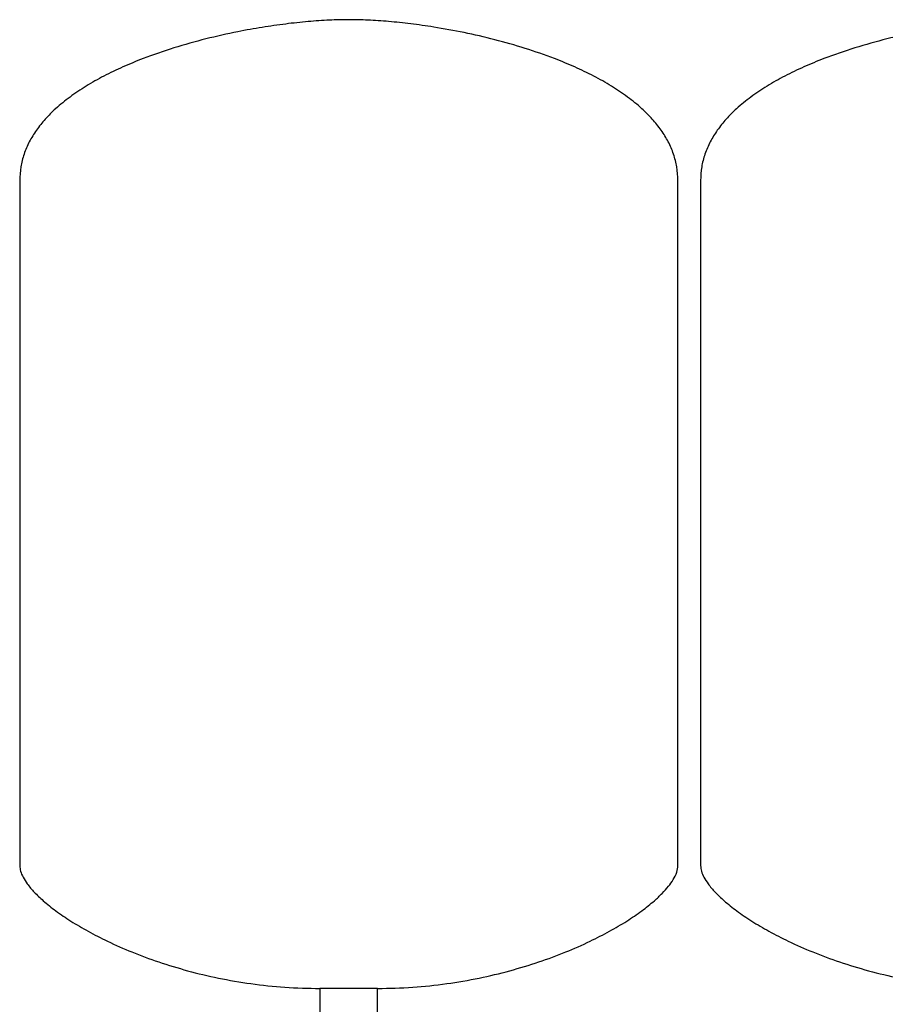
# Model space of a CAD drawing. Header units: millimetres. Extents: x 6 to 1859, y 9 to 889.
# Tile 5 of 8: x 949 to 1331, y 455 to 889. Entities that reach past the tile are written whole.
import ezdxf

# ---------------------------------------------------------------- set-up
doc = ezdxf.new("R2010")
doc.units = ezdxf.units.MM

msp = doc.modelspace()

# ---------------------------------------------------------------- linework, layer by layer
at = {"color": 7, "linetype": 'Continuous', "lineweight": 25}
for p, q in [((949.25, 817.66), (949.25, 515.67)), ((1239.25, 515.67), (1239.25, 817.66)), ((1249.25, 817.66), (1249.25, 515.67)), ((1081.55, 461.52), (1081.55, 447.57)), ((1094.25, 461.52), (1081.55, 461.52)), ((1106.95, 461.52), (1094.25, 461.52)), ((1106.95, 447.57), (1106.95, 461.52))]:
    msp.add_line(p, q, dxfattribs=at)
for points, knots in [([(1094.25, 888.52), (1091.39, 888.48), (1085.42, 888.38), (1076.15, 887.72), (1066.27, 886.66), (1055.95, 885.18), (1044.19, 883.06), (1031.19, 880.14), (1017.21, 876.23), (1005.04, 872.04), (994.77, 867.8), (986.39, 863.78), (978.58, 859.39), (971.45, 854.63), (965.42, 849.74), (960.48, 844.82), (956.56, 839.95), (953.38, 834.79), (951.04, 829.34), (949.53, 823.6), (949.34, 819.65), (949.25, 817.66)], [0, 0, 0, 0, 0.049323, 0.103085, 0.160501, 0.220781, 0.28314, 0.366646, 0.450689, 0.533653, 0.58884, 0.642414, 0.694018, 0.743382, 0.790357, 0.827695, 0.863525, 0.898127, 0.931954, 0.965643, 1, 1, 1, 1]), ([(1239.25, 817.66), (1239.16, 819.65), (1238.97, 823.6), (1237.45, 829.34), (1235.11, 834.79), (1231.94, 839.95), (1228.01, 844.82), (1223.08, 849.74), (1217.05, 854.63), (1209.92, 859.39), (1202.11, 863.78), (1193.73, 867.8), (1183.66, 871.95), (1171.91, 876.02), (1158.58, 879.81), (1145.14, 882.9), (1132.77, 885.16), (1121.68, 886.73), (1112, 887.74), (1102.91, 888.39), (1097.05, 888.48), (1094.25, 888.52)], [0, 0, 0, 0, 0.034357, 0.068046, 0.101873, 0.136475, 0.172305, 0.209643, 0.256618, 0.305982, 0.357586, 0.41116, 0.466347, 0.545506, 0.625712, 0.705568, 0.783603, 0.842654, 0.898903, 0.951599, 1, 1, 1, 1]), ([(1394.25, 888.52), (1391.39, 888.48), (1385.42, 888.38), (1376.15, 887.72), (1366.27, 886.66), (1355.95, 885.18), (1344.19, 883.06), (1331.19, 880.14), (1317.21, 876.23), (1305.04, 872.04), (1294.77, 867.8), (1286.39, 863.78), (1278.58, 859.39), (1271.45, 854.63), (1265.42, 849.74), (1260.48, 844.82), (1256.56, 839.95), (1253.38, 834.79), (1251.04, 829.34), (1249.53, 823.6), (1249.34, 819.65), (1249.25, 817.66)], [0, 0, 0, 0, 0.049323, 0.103085, 0.160501, 0.220781, 0.28314, 0.366646, 0.450689, 0.533653, 0.58884, 0.642414, 0.694018, 0.743382, 0.790357, 0.827695, 0.863525, 0.898127, 0.931954, 0.965643, 1, 1, 1, 1]), ([(949.25, 515.67), (949.34, 514.84), (949.52, 513.04), (950.77, 510.33), (952.77, 507.23), (955.75, 503.77), (959.95, 499.79), (965.34, 495.51), (971.95, 491.03), (979.54, 486.56), (988.51, 481.96), (998.88, 477.4), (1010.68, 473.03), (1023.41, 469.17), (1036.97, 465.93), (1051.27, 463.48), (1066.21, 461.84), (1076.38, 461.63), (1081.55, 461.52)], [0, 0, 0, 0, 0.016622, 0.036153, 0.05912, 0.090838, 0.127593, 0.175262, 0.228868, 0.287991, 0.35219, 0.431201, 0.515618, 0.604837, 0.698312, 0.795569, 0.896225, 1, 1, 1, 1]), ([(1106.95, 461.52), (1112.11, 461.63), (1122.29, 461.84), (1137.23, 463.48), (1151.53, 465.93), (1165.09, 469.17), (1177.82, 473.03), (1189.61, 477.4), (1199.99, 481.96), (1208.95, 486.56), (1216.55, 491.03), (1223.16, 495.51), (1228.34, 499.62), (1232.23, 503.27), (1235.03, 506.37), (1237.22, 509.45), (1238.86, 512.5), (1239.13, 514.68), (1239.25, 515.67)], [0, 0, 0, 0, 0.103778, 0.204436, 0.301697, 0.395174, 0.484396, 0.568815, 0.647829, 0.712029, 0.771154, 0.824762, 0.872432, 0.903943, 0.931838, 0.95609, 0.980149, 1, 1, 1, 1]), ([(1249.25, 515.67), (1249.34, 514.84), (1249.52, 513.04), (1250.77, 510.33), (1252.77, 507.23), (1255.75, 503.77), (1259.95, 499.79), (1265.34, 495.51), (1271.95, 491.03), (1279.54, 486.56), (1288.51, 481.96), (1298.88, 477.4), (1310.68, 473.03), (1323.41, 469.17), (1336.97, 465.93), (1351.27, 463.48), (1366.21, 461.84), (1376.38, 461.63), (1381.55, 461.52)], [0, 0, 0, 0, 0.016622, 0.036153, 0.05912, 0.090838, 0.127593, 0.175262, 0.228868, 0.287991, 0.35219, 0.431201, 0.515618, 0.604837, 0.698312, 0.795569, 0.896225, 1, 1, 1, 1])]:
    msp.add_open_spline(points, degree=3, knots=knots, dxfattribs=at)

doc.saveas('drawing.dxf')
